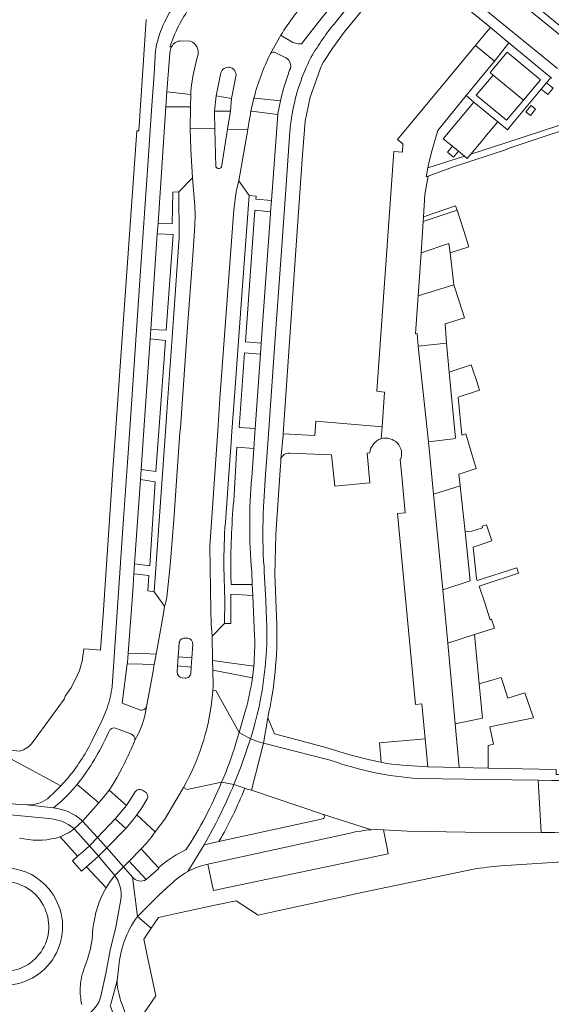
# Model space of a CAD drawing. Extents: x 152048 to 156914, y 461460 to 468786.
# Tile 124 of 256: x 155729 to 155824, y 463401 to 463577. Entities that reach past the tile are written whole.
import ezdxf

# ---------------------------------------------------------------- set-up
doc = ezdxf.new("R2010")
doc.units = 0
doc.header["$LTSCALE"] = 0.75
for name, color, linetype, lineweight in [('B-RO-VH-VERHARDING_ASFALT-GV', 251, 'CONTINUOUS', 18), ('B-RO-VH-VERHARDING_BEDRIJFSVLOERPLAAT-GV', 251, 'CONTINUOUS', 18), ('B-RO-VH-VERHARDING_BETONSTRAATSTEEN-GV', 251, 'CONTINUOUS', 18), ('B-RO-VH-VERHARDING_STRAATBAKSTEEN-GV', 251, 'CONTINUOUS', 18), ('B-RO-VH-VERHARDING_TEGEL-GV', 251, 'CONTINUOUS', 18), ('B-RO-VH-VERHARDING_TEGEL_RUBBER-GV', 251, 'CONTINUOUS', 18)]:
    doc.layers.add(name, color=color, linetype=linetype, lineweight=lineweight)

msp = doc.modelspace()

# ---------------------------------------------------------------- linework, layer by layer
at = {"layer": 'B-RO-VH-VERHARDING_ASFALT-GV'}
for points in [[(155783.141, 463604.892), (155779.643, 463607.769), (155760.812, 463584.897), (155758.577, 463582.09), (155757.211, 463580.177), (155756.162, 463578.387), (155756.101, 463578.284), (155755.151, 463576.483)], [(155785.81, 463576.69), (155788.614, 463580.127), (155797.618, 463591.01), (155795.887, 463592.557), (155785.66, 463580.299), (155784.729, 463579.184), (155784.085, 463578.389), (155783.247, 463577.355), (155779.621, 463572.753)], [(155829.532, 463571.215), (155808.883, 463588.022), (155807.972, 463588.775), (155807.177, 463589.433), (155804.089, 463585.722), (155805.683, 463584.417), (155809.659, 463581.136), (155825.325, 463568.311)], [(155776.206, 463574.12), (155775.949, 463574.281), (155774.095, 463570.989)], [(155777.62, 463573.232), (155776.206, 463574.12)], [(155753.594, 463571.574), (155753.554, 463570.455), (155753.339, 463567.315), (155753.172, 463564.889), (155753.013, 463562.564), (155752.656, 463557.358), (155752.282, 463551.899), (155750.805, 463530.513), (155749.048, 463504.886), (155748.581, 463498.07), (155747.903, 463488.075), (155746.758, 463471.366), (155745.837, 463458.146)], [(155750.884, 463453.919), (155747.663, 463455.167), (155748.551, 463462.204), (155748.558, 463462.204), (155748.568, 463462.34), (155748.7, 463464.102), (155749.526, 463475.133), (155749.741, 463478.253), (155749.861, 463479.987), (155750.899, 463495.022), (155751.025, 463496.851), (155751.568, 463504.71), (155752.63, 463520.1), (155752.746, 463521.788), (155753.062, 463526.359), (155753.905, 463538.834), (155754.034, 463540.747), (155755.435, 463561.475), (155755.617, 463564.176), (155756.014, 463569.539), (155756.152, 463571.042), (155756.221, 463571.496)], [(155756.446, 463572.218), (155756.16, 463572.218)], [(155774.956, 463571.179), (155776.845, 463570.239)], [(155777.514, 463568.027), (155777.118, 463566.888)], [(155765.254, 463567.585), (155764.415, 463563.433)], [(155764.415, 463563.433), (155767.139, 463562.996), (155767.957, 463567.189)], [(155775.874, 463562.561), (155775.431, 463560.324), (155775.398, 463560.155), (155775.418, 463560.153), (155774.272, 463544.818), (155774.12, 463542.796), (155774.09, 463542.387), (155772.452, 463519.386), (155772.309, 463517.387), (155771.364, 463504.115), (155771.308, 463503.328), (155771.109, 463500.547), (155770.743, 463495.405)], [(155765.336, 463550.753), (155766.435, 463557.537), (155766.502, 463557.951), (155766.821, 463559.921), (155766.946, 463560.692), (155764.11, 463560.717), (155764.132, 463559.913), (155764.18, 463558.093), (155764.194, 463557.582)], [(155764.194, 463557.582), (155759.791, 463557.652), (155759.87, 463553.872), (155760.163, 463548.859), (155760.576, 463543.797), (155760.635, 463542.034), (155760.603, 463540.391), (155760.28, 463535.845), (155759.199, 463520.58), (155758.015, 463504.259), (155757.953, 463503.402), (155756.841, 463487.851), (155756.282, 463480.493), (155756.11, 463478.606), (155755.602, 463474.088), (155755.438, 463473.196), (155755.201, 463472.403), (155755.02, 463471.18), (155753.712, 463463.934), (155753.37, 463462.042), (155753.163, 463460.893), (155751.985, 463454.538), (155751.682, 463452.929), (155751.449, 463452.063), (155751.128, 463451.124), (155750.548, 463449.778), (155749.908, 463448.563), (155749.823, 463448.336), (155749.425, 463447.403)], [(155763.639, 463455.652), (155763.795, 463457.384), (155763.87, 463458.218), (155763.81, 463461.065), (155763.774, 463462.802), (155763.683, 463467.091), (155763.528, 463469.328), (155763.427, 463471.732), (155763.252, 463483.143), (155764.678, 463503.792), (155765.071, 463509.492), (155766.817, 463533.59), (155767.557, 463543.129), (155767.972, 463546.348), (155768.245, 463547.626), (155768.48, 463548.271), (155769.521, 463554.402), (155770.044, 463557.478), (155766.435, 463557.537), (155765.336, 463550.753)], [(155764.194, 463557.582), (155764.376, 463550.782)], [(155764.376, 463550.782), (155764.194, 463557.582)], [(155772.868, 463490.138), (155773.232, 463495.998), (155773.435, 463499.021), (155773.731, 463503.159), (155775.014, 463521.084), (155775.876, 463533.327), (155776.824, 463546.735), (155777.557, 463557.098)], [(155773.312, 463471.651), (155773.241, 463473.613), (155773.181, 463474.549), (155772.952, 463478.557), (155772.962, 463479.574), (155772.869, 463480.502)], [(155770.748, 463478.66), (155770.852, 463476.353), (155770.941, 463474.394), (155771.269, 463467.149)], [(155759.336, 463466.745), (155758.835, 463466.778)], [(155758.835, 463466.778), (155759.336, 463466.745)], [(155757.807, 463465.866), (155757.635, 463463.456), (155760.087, 463463.234), (155760.25, 463465.657)], [(155757.635, 463463.456), (155757.807, 463465.866)], [(155760.25, 463465.657), (155760.087, 463463.234), (155759.975, 463461.609), (155759.897, 463460.58)], [(155757.454, 463460.751), (155757.518, 463461.797), (155757.635, 463463.456)], [(155759.897, 463460.58), (155759.975, 463461.609), (155757.518, 463461.797), (155757.454, 463460.751)], [(155771.102, 463461.777), (155770.859, 463459.665)], [(155758.362, 463459.665), (155758.858, 463459.639)], [(155758.858, 463459.639), (155758.362, 463459.665)], [(155744.937, 463454.268), (155744.654, 463453.547), (155744.17, 463452.414), (155743.749, 463451.493), (155742.426, 463448.82)], [(155749.908, 463448.563), (155750.548, 463449.778), (155751.128, 463451.124), (155751.449, 463452.063), (155751.682, 463452.929), (155751.985, 463454.538)], [(155769.669, 463453.909), (155768.486, 463449.916), (155770.527, 463448.821), (155770.585, 463448.99)], [(155746.455, 463450.723), (155749.171, 463449.72)], [(155767.588, 463440.686), (155768.857, 463443.932), (155770.527, 463448.821), (155768.486, 463449.916), (155767.939, 463448.058)], [(155784.751, 463445.022), (155772.877, 463448.016), (155770.683, 463439.666), (155783.529, 463435.328), (155792.109, 463432.604), (155793.104, 463432.619), (155794.267, 463432.589)], [(155735.404, 463436.483), (155730.605, 463437.028), (155729.607, 463437.078), (155728.609, 463437.171), (155725.846, 463437.442), (155723.844, 463437.706), (155717.773, 463440.717), (155713.331, 463442.853), (155709.685, 463444.678), (155708.706, 463442.935), (155708.498, 463442.566)], [(155747.72, 463443.778), (155746.764, 463441.995), (155745.993, 463440.687), (155745.319, 463439.682), (155748.405, 463436.93), (155749.974, 463439.352)], [(155738.133, 463442.041), (155737.982, 463441.877)], [(155794.267, 463432.589), (155798.511, 463432.36), (155808.909, 463432.182), (155822.376, 463432.133), (155821.847, 463441.44), (155817.192, 463441.478), (155800.446, 463441.746)], [(155730.605, 463437.028), (155735.404, 463436.483), (155736.79, 463437.695), (155738.289, 463439.173), (155739.632, 463440.696), (155739.934, 463441.056), (155740.267, 463441.472)], [(155752.086, 463438.084), (155751.121, 463436.536), (155750.266, 463435.264), (155753.54, 463432.218), (155755.276, 463434.489), (155758.605, 463440.125), (155758.588, 463440.139)], [(155767.588, 463440.686), (155765.379, 463441.105)], [(155765.379, 463441.105), (155767.588, 463440.686)], [(155748.405, 463436.93), (155747.725, 463436.064), (155746.392, 463434.549), (155748.28, 463432.84), (155749.543, 463434.315), (155750.266, 463435.264), (155751.121, 463436.536), (155752.086, 463438.084)], [(155749.974, 463439.352), (155748.405, 463436.93)], [(155751.651, 463439.438), (155751.291, 463439.666)], [(155751.291, 463439.666), (155751.651, 463439.438)], [(155719.649, 463435.76), (155727.638, 463435.237), (155734.6, 463434.616)], [(155783.437, 463434.528), (155764.893, 463430.517), (155762.242, 463429.882), (155759.377, 463425.147)], [(155792.109, 463432.604), (155783.529, 463435.328)], [(155737.667, 463431.876), (155736.583, 463431.352), (155739.65, 463427.883), (155740.547, 463428.629), (155741.782, 463429.746), (155739.102, 463432.741)], [(155738.47, 463433.263), (155738.995, 463432.851), (155739.102, 463432.741), (155740.581, 463434.119), (155740.426, 463434.268)], [(155730.111, 463430.97), (155729.326, 463431.108)], [(155744.772, 463422.249), (155741.253, 463425.992), (155740.379, 463425.244), (155739.579, 463426.153), (155738.779, 463427.062), (155739.65, 463427.883), (155736.583, 463431.352)], [(155762.921, 463426.457), (155788.282, 463432.006)], [(155759.377, 463425.147), (155762.242, 463429.882)], [(155750.366, 463417.156), (155749.452, 463424.132), (155747.867, 463425.965), (155746.31, 463424.469)], [(155751.91, 463423.718), (155748.911, 463427.003), (155747.867, 463425.965), (155749.452, 463424.132)], [(155754.669, 463426.266), (155754.111, 463425.794), (155754.179, 463425.716), (155753.226, 463424.881), (155751.91, 463423.718)], [(155749.452, 463424.132), (155750.366, 463417.156), (155754.174, 463420.95), (155756.349, 463422.887)], [(155747.429, 463420.147), (155746.504, 463415.237), (155745.525, 463411.103), (155744.723, 463406.976), (155743.812, 463402.916)], [(155740.993, 463408.211), (155741.432, 463409.501), (155742.035, 463411.598), (155742.077, 463411.838), (155742.278, 463413.045), (155742.434, 463415.038)], [(155745.64, 463401.494), (155746.773, 463405.731), (155746.999, 463407.721)], [(155746.773, 463405.731), (155745.64, 463401.494)], [(155745.504, 463401.271), (155753.404, 463380.022), (155757.624, 463362.851), (155757.708, 463361.717), (155759.921, 463362.191), (155759.839, 463363.378), (155755.461, 463380.391), (155747.364, 463402.244)]]:
    msp.add_lwpolyline(points, dxfattribs=at)
for points in [[(155756.16, 463572.218, -0.0720133), (155759.739, 463579.288)], [(155781.319, 463570.316, -0.0440863), (155785.81, 463576.69)], [(155755.151, 463576.483, 0.0630194), (155753.715, 463572.233)], [(155779.621, 463572.753, -0.1653907), (155777.62, 463573.232)], [(155753.715, 463572.233, 0.0105453), (155753.594, 463571.574)], [(155756.221, 463571.496, -0.0982884), (155756.446, 463572.218)], [(155774.095, 463570.989, -0.4020166), (155774.956, 463571.179)], [(155776.845, 463570.239, -0.4119041), (155777.514, 463568.027)], [(155777.96, 463560.253, -0.0738644), (155781.319, 463570.316)], [(155767.957, 463567.189, 0.8509086), (155765.254, 463567.585)], [(155777.118, 463566.888, 0.0277635), (155775.874, 463562.561)], [(155777.557, 463557.098, -0.0225012), (155777.96, 463560.253)], [(155764.376, 463550.782, 0.5927342), (155765.336, 463550.753)], [(155765.336, 463550.753, -0.5927342), (155764.376, 463550.782)], [(155770.743, 463495.405, 0.0426993), (155770.748, 463478.66)], [(155772.869, 463480.502, -0.027501), (155772.868, 463490.138)], [(155770.585, 463448.99, 0.0927152), (155773.312, 463471.651)], [(155758.835, 463466.778, 0.4185398), (155757.807, 463465.866)], [(155757.807, 463465.866, -0.4185398), (155758.835, 463466.778)], [(155760.25, 463465.657, 0.3896193), (155759.336, 463466.745)], [(155759.336, 463466.745, -0.3896193), (155760.25, 463465.657)], [(155771.269, 463467.149, -0.029976), (155771.102, 463461.777)], [(155757.454, 463460.751, 0.3901949), (155758.362, 463459.665)], [(155758.362, 463459.665, -0.3901949), (155757.454, 463460.751)], [(155758.858, 463459.639, 0.4302988), (155759.897, 463460.58)], [(155759.897, 463460.58, -0.4302988), (155758.858, 463459.639)], [(155770.859, 463459.665, -0.0326317), (155769.669, 463453.909)], [(155745.837, 463458.146, -0.0480102), (155744.937, 463454.268)], [(155758.588, 463440.139, 0.0985466), (155763.639, 463455.652)], [(155751.985, 463454.538, -0.3860353), (155750.884, 463453.919)], [(155745.312, 463450.14, -0.4032756), (155746.455, 463450.723)], [(155742.426, 463448.82, -0.0606766), (155738.133, 463442.041)], [(155740.267, 463441.472, 0.0511157), (155745.312, 463450.14)], [(155749.171, 463449.72, -0.3221513), (155749.908, 463448.563)], [(155749.425, 463447.403, -0.0101641), (155747.72, 463443.778)], [(155767.939, 463448.058, -0.0322408), (155765.379, 463441.105)], [(155800.446, 463441.746, -0.0700783), (155784.751, 463445.022)], [(155737.982, 463441.877, -0.0153267), (155736.693, 463440.42)], [(155736.693, 463440.42, -0.0265243), (155734.303, 463438.134)], [(155751.291, 463439.666, 0.41294), (155749.974, 463439.352)], [(155749.974, 463439.352, -0.41294), (155751.291, 463439.666)], [(155765.379, 463441.105, -0.0510563), (155758.99, 463429.012)], [(155762.242, 463429.882, 0.0301994), (155767.588, 463440.686)], [(155734.303, 463438.134, -0.1724653), (155730.605, 463437.028)], [(155752.086, 463438.084, 0.4116002), (155751.651, 463439.438)], [(155751.651, 463439.438, -0.4116002), (155752.086, 463438.084)], [(155740.426, 463434.268, 0.157109), (155735.404, 463436.483)], [(155734.6, 463434.616, -0.1201092), (155738.47, 463433.263)], [(155783.529, 463435.328, -0.6250711), (155783.437, 463434.528)], [(155739.102, 463432.741, -0.0479011), (155737.667, 463431.876)], [(155736.583, 463431.352, -0.1260801), (155730.111, 463430.97)], [(155788.282, 463432.006, -0.0360371), (155792.109, 463432.604)], [(155758.99, 463429.012, 0.0675176), (155754.669, 463426.266)], [(155717.71, 463409.706, -0.9382279), (155734.533, 463422.086)], [(155759.377, 463425.147, -0.0716807), (155762.921, 463426.457)], [(155746.31, 463424.469, -0.198728), (155747.429, 463420.147)], [(155749.452, 463424.132, 0.3605071), (155751.91, 463423.718)], [(155751.91, 463423.718, -0.3605071), (155749.452, 463424.132)], [(155756.349, 463422.887, -0.0718826), (155759.377, 463425.147)], [(155742.434, 463415.038, -0.1037499), (155744.772, 463422.249)], [(155734.533, 463422.086, -1.0703327), (155717.71, 463409.706)], [(155746.999, 463407.721, -0.1431526), (155750.366, 463417.156)], [(155740.148, 463404.399, -0.087866), (155740.993, 463408.211)], [(155746.848, 463404.153, -0.0855388), (155746.773, 463405.731)], [(155740.426, 463401.46, -0.061919), (155740.148, 463404.399)], [(155743.812, 463402.916, -0.2138822), (155741.228, 463399.524)], [(155747.364, 463402.244, -0.0052775), (155746.848, 463404.153)], [(155745.504, 463401.271, 0.0085306), (155745.64, 463401.494)], [(155745.64, 463401.494, -0.0085306), (155745.504, 463401.271)]]:
    msp.add_lwpolyline(points, format="xyb", dxfattribs=at)
for points in [[(155759.975, 463461.609), (155760.087, 463463.234), (155757.635, 463463.456), (155757.518, 463461.797)], [(155746.392, 463434.549), (155747.725, 463436.064), (155748.405, 463436.93), (155745.319, 463439.682), (155745.075, 463439.359), (155744.666, 463438.814), (155743.458, 463437.392), (155740.581, 463434.119), (155743.234, 463431.19)], [(155748.28, 463432.84), (155744.901, 463429.356), (155747.867, 463425.965), (155748.911, 463427.003), (155751.002, 463429.174), (155751.91, 463430.13), (155752.787, 463431.242), (155753.54, 463432.218), (155750.266, 463435.264), (155749.543, 463434.315)], [(155741.782, 463429.746), (155743.234, 463431.19), (155740.581, 463434.119), (155739.102, 463432.741)], [(155743.234, 463431.19), (155741.782, 463429.746), (155743.422, 463427.883), (155744.901, 463429.356)], [(155741.782, 463429.746), (155740.547, 463428.629), (155739.65, 463427.883), (155738.779, 463427.062), (155739.579, 463426.153), (155740.379, 463425.244), (155741.253, 463425.992), (155742.212, 463426.795), (155743.422, 463427.883)], [(155746.31, 463424.469), (155747.867, 463425.965), (155744.901, 463429.356), (155743.422, 463427.883)], [(155743.422, 463427.883), (155742.212, 463426.795), (155741.253, 463425.992), (155744.772, 463422.249), (155745.064, 463422.748), (155745.392, 463423.192), (155746.015, 463424.069), (155746.31, 463424.469)]]:
    msp.add_lwpolyline(points, close=True, dxfattribs=at)
at = {"layer": 'B-RO-VH-VERHARDING_BEDRIJFSVLOERPLAAT-GV'}
msp.add_lwpolyline([(155822.376, 463432.133), (155824.82, 463432.086), (155827.205, 463432.14), (155826.65, 463441.401), (155824.249, 463441.384), (155821.847, 463441.44)], close=True, dxfattribs=at)
at = {"layer": 'B-RO-VH-VERHARDING_BETONSTRAATSTEEN-GV'}
for points in [[(155775.949, 463574.281, -0.0332808), (155780.783, 463580.834)], [(155759.739, 463579.288, 0.0720133), (155756.16, 463572.218)], [(155756.446, 463572.218, -0.2748912), (155758.166, 463573.245)], [(155759.825, 463573.178, -0.3759554), (155761.175, 463570.81)], [(155771.145, 463563.062, -0.0517393), (155774.095, 463570.989)], [(155760.52, 463568.29, 0.0414858), (155759.879, 463563.688)], [(155765.254, 463567.585, -0.8509086), (155767.957, 463567.189)], [(155793.852, 463502.309, -0.6220014), (155797.312, 463498.584)], [(155765.8, 463479.573, -0.0250184), (155766.057, 463487.368)], [(155763.639, 463455.652, -0.0985466), (155758.588, 463440.139)], [(155765.379, 463441.105, 0.0322408), (155767.939, 463448.058)]]:
    msp.add_lwpolyline(points, format="xyb", dxfattribs=at)
for points in [[(155813.331, 463575.64), (155812.625, 463574.797), (155811.436, 463573.376), (155810.663, 463572.441), (155814.032, 463569.652), (155816.629, 463572.915)], [(155806.546, 463554.47), (155804.927, 463555.808), (155810.382, 463562.345), (155809, 463563.487), (155803.946, 463557.295), (155802.943, 463553.847), (155802.415, 463551.776), (155802.172, 463550.589), (155808.693, 463552.696), (155807.625, 463553.578), (155806.733, 463552.499), (155805.654, 463553.391)], [(155760.163, 463548.859), (155757.734, 463546.356), (155757.825, 463538.247), (155756.803, 463523.743), (155755.605, 463507.107), (155755.419, 463504.44), (155754.483, 463491.022), (155753.349, 463475.009), (155754.869, 463472.871), (155755.201, 463472.403), (155755.438, 463473.196), (155755.602, 463474.088), (155756.11, 463478.606), (155756.282, 463480.493), (155756.841, 463487.851), (155757.953, 463503.402), (155758.015, 463504.259), (155759.199, 463520.58), (155760.28, 463535.845), (155760.603, 463540.391), (155760.635, 463542.034), (155760.576, 463543.797)], [(155800.972, 463535.482), (155800.446, 463527.773), (155806.823, 463529.765), (155806.13, 463535.447), (155805.923, 463537.148)], [(155802.264, 463501.774), (155806.696, 463502.271), (155807.122, 463502.401), (155805.99, 463514.209), (155805.498, 463519.348), (155800.454, 463518.82)], [(155808.811, 463485.731), (155807.908, 463493.935), (155803.198, 463492.413), (155804.863, 463475.384), (155809.69, 463476.975)], [(155811.311, 463458.613), (155810.476, 463467.387), (155805.71, 463465.847), (155807.033, 463451.498), (155811.893, 463452.499)], [(155769.936, 463439.863), (155770.683, 463439.666), (155772.877, 463448.016), (155772.14, 463448.206), (155770.527, 463448.821), (155768.857, 463443.932), (155767.588, 463440.686), (155769.528, 463440.004)]]:
    msp.add_lwpolyline(points, close=True, dxfattribs=at)
for points in [[(155758.166, 463573.245), (155759.825, 463573.178)], [(155774.095, 463570.989), (155775.949, 463574.281)], [(155756.16, 463572.218), (155756.446, 463572.218)], [(155797.559, 463495.001), (155798.116, 463489.095), (155796.766, 463488.968), (155799.979, 463454.933), (155801.112, 463455.039), (155801.697, 463448.84), (155802.17, 463443.83), (155807.756, 463443.676), (155807.033, 463451.498), (155805.71, 463465.847), (155804.863, 463475.384), (155803.198, 463492.413), (155802.264, 463501.774), (155800.454, 463518.82), (155800.234, 463521.084), (155799.992, 463521.017), (155800.446, 463527.773), (155800.972, 463535.482), (155801.329, 463541.031), (155801.384, 463541.894), (155801.66, 463545.889), (155802.209, 463549.111), (155801.853, 463549.034), (155802.172, 463550.589), (155802.415, 463551.776), (155802.943, 463553.847), (155803.946, 463557.295), (155809, 463563.487), (155814.032, 463569.652), (155810.663, 463572.441), (155796.783, 463555.67), (155797.732, 463554.922), (155797.635, 463553.404), (155796.118, 463553.501), (155793.087, 463510.777), (155794.455, 463510.592), (155794.009, 463504.463), (155793.852, 463502.309)], [(155761.175, 463570.81), (155761.033, 463570.299), (155760.52, 463568.29)], [(155759.791, 463557.652), (155764.194, 463557.582), (155764.18, 463558.093), (155764.132, 463559.913), (155764.11, 463560.717), (155764.415, 463563.433), (155765.254, 463567.585)], [(155767.957, 463567.189), (155767.139, 463562.996), (155766.946, 463560.692), (155766.821, 463559.921), (155766.502, 463557.951), (155766.435, 463557.537), (155770.044, 463557.478), (155770.361, 463559.344), (155770.453, 463559.85), (155770.611, 463560.727), (155771.145, 463563.062)], [(155759.879, 463563.688), (155759.839, 463561.523), (155759.811, 463560.007), (155759.791, 463558.893), (155759.791, 463557.652)], [(155766.057, 463487.368), (155766.619, 463495.166), (155767.023, 463500.796), (155767.228, 463503.614), (155767.739, 463510.66), (155768.98, 463527.986), (155770.277, 463545.676), (155768.48, 463548.271), (155768.245, 463547.626), (155767.972, 463546.348), (155767.557, 463543.129), (155766.817, 463533.59), (155765.071, 463509.492), (155764.678, 463503.792), (155763.252, 463483.143), (155763.427, 463471.732), (155763.528, 463469.328), (155763.683, 463467.091), (155765.921, 463469.399), (155765.948, 463473.392), (155765.8, 463479.573)], [(155797.312, 463498.584), (155797.218, 463498.615), (155797.559, 463495.001)], [(155767.939, 463448.058), (155768.486, 463449.916), (155764.376, 463457.45), (155763.861, 463457.387), (155763.795, 463457.384), (155763.639, 463455.652)], [(155758.588, 463440.139), (155758.605, 463440.125), (155759.245, 463439.788), (155765.379, 463441.105)]]:
    msp.add_lwpolyline(points, dxfattribs=at)
at = {"layer": 'B-RO-VH-VERHARDING_STRAATBAKSTEEN-GV'}
for points in [[(155813.801, 463567.159), (155810.797, 463563.56), (155816.203, 463559.093), (155819.206, 463562.693)], [(155819.662, 463560.606), (155820.602, 463561.747), (155821.398, 463561.092), (155820.458, 463559.951)], [(155816.355, 463553.939), (155816.325, 463554.03), (155824.003, 463556.553), (155829.615, 463558.347), (155829.16, 463559.487), (155829.157, 463559.338), (155815.924, 463555.033), (155809.841, 463553.067), (155809.189, 463552.286), (155808.693, 463552.696), (155802.172, 463550.589), (155801.853, 463549.034), (155802.209, 463549.111), (155806.716, 463550.801)], [(155807.37, 463543.063), (155807.121, 463543.823), (155801.384, 463541.894), (155801.329, 463541.031)], [(155771.102, 463461.777), (155763.774, 463462.802), (155763.81, 463461.065), (155770.859, 463459.665)]]:
    msp.add_lwpolyline(points, close=True, dxfattribs=at)
for points in [[(155824.262, 463566.609), (155824.128, 463566.72), (155823.354, 463565.793), (155824.506, 463564.832), (155823.545, 463563.68), (155822.393, 463564.641), (155817.32, 463558.559)], [(155817.32, 463558.559), (155816.359, 463557.407), (155814.645, 463558.823), (155812.639, 463556.419), (155811.678, 463555.268), (155809.841, 463553.067), (155815.924, 463555.033), (155829.157, 463559.338), (155829.16, 463559.487)]]:
    msp.add_lwpolyline(points, dxfattribs=at)
for points in [[(155734.533, 463422.086, 0.9382279), (155717.71, 463409.706)], [(155719.834, 463410.965, -0.9481826), (155732.686, 463420.461)], [(155717.71, 463409.706, 1.0703327), (155734.533, 463422.086)], [(155732.686, 463420.461, -1.0610291), (155719.834, 463410.965)]]:
    msp.add_lwpolyline(points, format="xyb", dxfattribs=at)
at = {"layer": 'B-RO-VH-VERHARDING_TEGEL-GV'}
for points in [[(155829.474, 463572.854), (155826.937, 463574.947), (155816.472, 463583.577), (155813.365, 463586.139), (155814.761, 463587.756), (155810.12, 463591.581), (155810.699, 463592.289), (155806.079, 463596.15), (155803.208, 463592.734), (155803.716, 463592.314), (155805.961, 463590.451), (155806.244, 463590.214), (155806.425, 463590.063), (155806.807, 463589.739), (155807.177, 463589.433), (155807.972, 463588.775), (155808.883, 463588.022), (155829.532, 463571.215)], [(155783.599, 463569.552), (155785.214, 463571.986), (155787.267, 463574.804), (155792.189, 463580.84), (155798.281, 463587.804), (155799.641, 463589.358), (155797.618, 463591.01), (155788.614, 463580.127), (155785.81, 463576.69)], [(155825.325, 463568.311), (155809.659, 463581.136), (155805.683, 463584.417), (155804.089, 463585.722), (155803.521, 463586.187), (155803.171, 463586.475), (155802.987, 463586.627), (155799.641, 463589.358), (155798.281, 463587.804), (155801.861, 463584.893), (155803.031, 463584.08), (155803.855, 463583.468), (155813.331, 463575.64), (155816.629, 463572.915), (155824.128, 463566.72), (155824.262, 463566.609)], [(155751.933, 463577.057), (155751.92, 463576.862), (155751.876, 463576.191), (155751.636, 463572.522), (155750.622, 463557.204), (155750.28, 463557.226), (155747.304, 463515.253), (155746.581, 463505.059), (155746.057, 463497.671), (155744.302, 463471.791), (155744.297, 463471.715), (155744.295, 463471.691), (155743.756, 463464.689), (155743.751, 463464.622), (155741.737, 463464.817), (155740.792, 463464.88), (155740.493, 463462.672), (155740.045, 463460.973), (155739.325, 463459.431), (155738.463, 463457.858), (155737.443, 463456.444), (155737.274, 463455.878), (155731.645, 463448.154)], [(155755.151, 463576.483), (155756.101, 463578.284)], [(155745.837, 463458.146), (155746.758, 463471.366), (155747.903, 463488.075), (155748.581, 463498.07), (155749.048, 463504.886), (155750.805, 463530.513), (155752.282, 463551.899), (155752.656, 463557.358), (155753.013, 463562.564), (155753.172, 463564.889), (155753.339, 463567.315), (155753.554, 463570.455), (155753.594, 463571.574)], [(155775.826, 463496.714), (155775.919, 463498.13), (155775.967, 463498.671), (155776.351, 463502.975), (155776.371, 463503.203), (155778.48, 463534.19), (155779.816, 463552.937), (155780.276, 463558.923), (155781.173, 463563.215), (155782.294, 463566.39), (155783.102, 463568.549)], [(155777.557, 463557.098), (155776.824, 463546.735), (155775.876, 463533.327), (155775.014, 463521.084), (155773.731, 463503.159), (155773.435, 463499.021), (155773.232, 463495.998), (155772.868, 463490.138)], [(155767.529, 463491.264), (155768.12, 463500.818), (155771.109, 463500.547), (155771.308, 463503.328), (155771.364, 463504.115), (155768.539, 463504.294), (155769.458, 463517.647), (155772.309, 463517.387), (155772.452, 463519.386), (155769.622, 463519.6), (155771.304, 463543.072), (155774.12, 463542.796), (155774.272, 463544.818), (155771.491, 463545.027), (155771.515, 463545.58), (155770.277, 463545.676), (155768.98, 463527.986), (155767.739, 463510.66), (155767.228, 463503.614), (155767.023, 463500.796), (155766.619, 463495.166), (155766.057, 463487.368)], [(155793.852, 463502.309), (155794.009, 463504.463), (155782.197, 463505.44), (155782.017, 463502.88), (155776.371, 463503.203), (155776.351, 463502.975), (155775.967, 463498.671)], [(155777.534, 463499.741), (155784.996, 463499.464), (155785.569, 463493.869), (155791.817, 463494.459), (155791.32, 463499.73), (155791.837, 463499.779)], [(155633.095, 463496.765), (155635.109, 463495.316), (155669.826, 463470.718), (155676.033, 463466.359), (155676.493, 463466.997), (155678.139, 463469.257), (155716.448, 463448.709), (155713.331, 463442.853), (155717.773, 463440.717), (155723.844, 463437.706), (155725.846, 463437.442), (155728.609, 463437.171), (155729.607, 463437.078), (155730.605, 463437.028)], [(155775.238, 463469.134), (155774.9, 463478.128), (155775.074, 463485.228), (155775.826, 463496.714)], [(155772.869, 463480.502), (155772.962, 463479.574), (155772.952, 463478.557), (155773.181, 463474.549), (155773.241, 463473.613), (155773.312, 463471.651)], [(155765.8, 463479.573), (155765.948, 463473.392), (155765.921, 463469.399), (155767.047, 463469.362), (155767.048, 463474.583), (155770.941, 463474.394)], [(155770.941, 463474.394), (155770.852, 463476.353), (155767.055, 463476.352), (155766.996, 463478.057)], [(155742.426, 463448.82), (155743.749, 463451.493), (155744.17, 463452.414), (155744.654, 463453.547), (155744.937, 463454.268)], [(155770.585, 463448.99), (155770.527, 463448.821), (155772.14, 463448.206), (155772.877, 463448.016), (155773.611, 463452.559)], [(155783.561, 463447.41), (155774.83, 463449.73), (155773.611, 463452.559), (155772.877, 463448.016), (155784.751, 463445.022)], [(155736.693, 463440.42), (155723.964, 463447.239), (155723.957, 463447.243), (155718.186, 463450.335)], [(155801.697, 463448.84), (155793.559, 463448.072), (155793.832, 463444.644), (155794.807, 463444.432)], [(155802.17, 463443.83), (155801.697, 463448.84)], [(155729.386, 463446.622), (155724.221, 463447.141), (155724.195, 463447.144), (155723.958, 463447.245), (155723.957, 463447.243), (155723.964, 463447.239), (155736.693, 463440.42)], [(155794.807, 463444.432), (155793.832, 463444.644)], [(155836.024, 463442.249), (155835.002, 463442.238), (155834.991, 463443.167), (155830.128, 463443.258), (155826.277, 463443.33), (155826.277, 463442.429), (155825.077, 463442.429), (155825.077, 463443.352), (155812.907, 463443.578), (155807.756, 463443.676), (155802.17, 463443.83)], [(155737.982, 463441.877), (155738.133, 463442.041)], [(155800.446, 463441.746), (155817.192, 463441.478), (155821.847, 463441.44), (155824.249, 463441.384), (155826.65, 463441.401), (155836.473, 463441.356), (155836.547, 463441.356), (155836.666, 463441.362), (155836.841, 463441.364)], [(155740.426, 463434.268), (155740.581, 463434.119), (155743.458, 463437.392), (155739.632, 463440.696), (155738.289, 463439.173), (155736.79, 463437.695), (155735.404, 463436.483)], [(155769.528, 463440.004), (155767.588, 463440.686)], [(155827.205, 463432.14), (155824.82, 463432.086), (155822.376, 463432.133), (155808.909, 463432.182), (155798.511, 463432.36), (155794.267, 463432.589), (155794.885, 463429.288), (155795.069, 463428.305), (155763.927, 463421.774), (155763.717, 463422.752), (155762.921, 463426.457)], [(155762.242, 463429.882), (155764.893, 463430.517)], [(155815.168, 463426.176), (155850.1, 463428.404), (155855.217, 463428.883)], [(155756.349, 463422.887), (155754.174, 463420.95), (155750.366, 463417.156), (155752.82, 463415.077), (155754.093, 463416.984), (155757.841, 463417.757), (155764.193, 463419.137), (155764.198, 463419.144), (155767.968, 463419.934), (155771.929, 463417.371), (155775.125, 463418.065), (155786.622, 463420.587), (155789.565, 463421.237), (155810.291, 463425.595)], [(155747.364, 463402.244), (155755.461, 463380.391), (155759.839, 463363.378), (155759.921, 463362.191), (155761.599, 463362.551), (155759.626, 463371.083), (155758.439, 463375.648), (155757.123, 463380.676), (155756.818, 463381.649), (155756.356, 463382.934), (155756.071, 463382.87), (155755.869, 463383.782), (155755.661, 463384.82), (155753.079, 463391.882), (155750.791, 463398.848), (155753.659, 463403.006), (155752.302, 463409.347), (155751.502, 463413.101), (155752.82, 463415.077), (155750.366, 463417.156)], [(155746.999, 463407.721), (155746.773, 463405.731)]]:
    msp.add_lwpolyline(points, dxfattribs=at)
for points in [[(155785.81, 463576.69, 0.0440863), (155781.319, 463570.316)], [(155753.715, 463572.233, -0.0630194), (155755.151, 463576.483)], [(155753.594, 463571.574, -0.0105453), (155753.715, 463572.233)], [(155781.319, 463570.316, 0.0738644), (155777.96, 463560.253)], [(155783.102, 463568.549, -0.1146624), (155783.599, 463569.552)], [(155777.96, 463560.253, 0.0225012), (155777.557, 463557.098)], [(155791.837, 463499.779, -0.3135198), (155793.852, 463502.309)], [(155775.967, 463498.671, -0.3636885), (155777.534, 463499.741)], [(155766.996, 463478.057, -0.0224851), (155767.529, 463491.264)], [(155772.868, 463490.138, 0.027501), (155772.869, 463480.502)], [(155766.057, 463487.368, 0.0250184), (155765.8, 463479.573)], [(155773.312, 463471.651, -0.0927152), (155770.585, 463448.99)], [(155773.611, 463452.559, 0.0599067), (155775.238, 463469.134)], [(155744.937, 463454.268, 0.0480102), (155745.837, 463458.146)], [(155738.133, 463442.041, 0.0606766), (155742.426, 463448.82)], [(155731.645, 463448.154, -0.1833153), (155729.386, 463446.622)], [(155788.269, 463445.959, -0.0154757), (155783.561, 463447.41)], [(155784.751, 463445.022, 0.0700783), (155800.446, 463441.746)], [(155793.832, 463444.644, -0.0181205), (155788.269, 463445.959)], [(155802.17, 463443.83, -0.0244497), (155794.807, 463444.432)], [(155794.807, 463444.432, 0.0244497), (155802.17, 463443.83)], [(155736.693, 463440.42, 0.0153267), (155737.982, 463441.877)], [(155734.303, 463438.134, 0.0265243), (155736.693, 463440.42)], [(155767.588, 463440.686, -0.0301994), (155762.242, 463429.882)], [(155764.893, 463430.517, 0.039519), (155769.528, 463440.004)], [(155730.605, 463437.028, 0.1724653), (155734.303, 463438.134)], [(155735.404, 463436.483, -0.157109), (155740.426, 463434.268)], [(155762.921, 463426.457, 0.0716807), (155759.377, 463425.147)], [(155810.291, 463425.595, -0.0059353), (155815.168, 463426.176)], [(155759.377, 463425.147, 0.0718826), (155756.349, 463422.887)], [(155750.366, 463417.156, 0.1431526), (155746.999, 463407.721)], [(155746.773, 463405.731, 0.0855388), (155746.848, 463404.153)], [(155746.848, 463404.153, 0.0052775), (155747.364, 463402.244)]]:
    msp.add_lwpolyline(points, format="xyb", dxfattribs=at)
for points in [[(155816.359, 463557.407), (155817.32, 463558.559), (155822.393, 463564.641), (155823.354, 463565.793), (155824.128, 463566.72), (155816.629, 463572.915), (155814.032, 463569.652), (155809, 463563.487), (155810.382, 463562.345), (155814.645, 463558.823)], [(155819.206, 463562.693), (155816.203, 463559.093), (155810.797, 463563.56), (155813.801, 463567.159), (155813.259, 463567.607), (155816.296, 463571.245), (155822.242, 463566.333)], [(155755.617, 463564.176), (155755.435, 463561.475), (155759.839, 463561.523), (155759.879, 463563.688)], [(155767.139, 463562.996), (155764.415, 463563.433), (155764.11, 463560.717), (155766.946, 463560.692)], [(155770.611, 463560.727), (155770.712, 463560.715), (155775.398, 463560.155), (155775.431, 463560.324), (155775.874, 463562.561), (155771.302, 463563.045), (155771.145, 463563.062)], [(155812.639, 463556.419), (155814.645, 463558.823), (155810.382, 463562.345), (155804.927, 463555.808), (155806.546, 463554.47), (155807.625, 463553.578), (155808.693, 463552.696), (155809.189, 463552.286), (155809.841, 463553.067), (155811.678, 463555.268)], [(155749.741, 463478.253), (155752.384, 463477.935), (155752.201, 463475.178), (155753.349, 463475.009), (155754.483, 463491.022), (155755.419, 463504.44), (155755.605, 463507.107), (155756.803, 463523.743), (155757.825, 463538.247), (155757.734, 463546.356), (155756.669, 463546.259), (155756.574, 463540.631), (155754.034, 463540.747), (155753.905, 463538.834), (155756.718, 463538.76), (155755.506, 463521.655), (155752.746, 463521.788), (155752.63, 463520.1), (155755.369, 463519.835), (155754.25, 463504.522), (155753.663, 463496.494), (155751.025, 463496.851), (155750.899, 463495.022), (155753.546, 463494.641), (155752.552, 463479.683), (155749.861, 463479.987)], [(155809.501, 463536.55), (155808.512, 463539.574), (155807.37, 463543.063), (155801.329, 463541.031), (155800.972, 463535.482), (155805.923, 463537.148), (155806.13, 463535.447)], [(155808.706, 463523.901), (155807.765, 463526.833), (155806.823, 463529.765), (155800.446, 463527.773), (155799.992, 463521.017), (155800.234, 463521.084), (155800.454, 463518.82), (155805.498, 463519.348), (155805.234, 463522.786)], [(155811.394, 463510.988), (155810.89, 463512.515), (155810.139, 463514.788), (155809.903, 463515.502), (155805.99, 463514.209), (155807.122, 463502.401), (155806.696, 463502.271), (155802.264, 463501.774), (155803.198, 463492.413), (155807.908, 463493.935), (155807.684, 463495.975), (155808.493, 463496.239), (155810.786, 463496.987), (155809.875, 463500), (155808.916, 463503.173), (155808.254, 463502.973), (155807.577, 463509.728)], [(155813.306, 463470.051), (155812.319, 463473.044), (155811.332, 463476.038), (155818.325, 463478.344), (155818.019, 463479.293), (155810.954, 463477.053), (155810.831, 463477.464), (155810.282, 463483.004), (155813.587, 463484.087), (155813.068, 463485.693), (155812.661, 463486.954), (155811.859, 463486.707), (155811.947, 463486.42), (155810.803, 463486.068), (155810.007, 463485.823), (155808.811, 463485.731), (155809.69, 463476.975), (155804.863, 463475.384), (155805.71, 463465.847), (155810.476, 463467.387), (155814.036, 463468.538), (155813.515, 463470.12)], [(155748.558, 463462.204), (155751.269, 463462.113), (155753.37, 463462.042), (155753.712, 463463.934), (155751.52, 463464.008), (155748.7, 463464.102), (155748.568, 463462.34)], [(155813.879, 463447.835), (155813.234, 463450.926), (155821.038, 463452.555), (155819.472, 463457.023), (155816.458, 463456.056), (155815.678, 463458.486), (155815.265, 463459.773), (155814.027, 463459.376), (155811.311, 463458.613), (155811.893, 463452.499), (155807.033, 463451.498), (155807.756, 463443.676), (155812.907, 463443.578), (155812.905, 463447.632)], [(155744.901, 463429.356), (155748.28, 463432.84), (155746.392, 463434.549), (155743.234, 463431.19)], [(155754.111, 463425.794), (155751.002, 463429.174), (155748.911, 463427.003), (155751.91, 463423.718), (155753.226, 463424.881), (155754.179, 463425.716)]]:
    msp.add_lwpolyline(points, close=True, dxfattribs=at)
at = {"layer": 'B-RO-VH-VERHARDING_TEGEL_RUBBER-GV'}
msp.add_lwpolyline([(155819.206, 463562.693), (155822.242, 463566.333), (155816.296, 463571.245), (155813.259, 463567.607), (155813.801, 463567.159)], close=True, dxfattribs=at)

doc.saveas('drawing.dxf')
